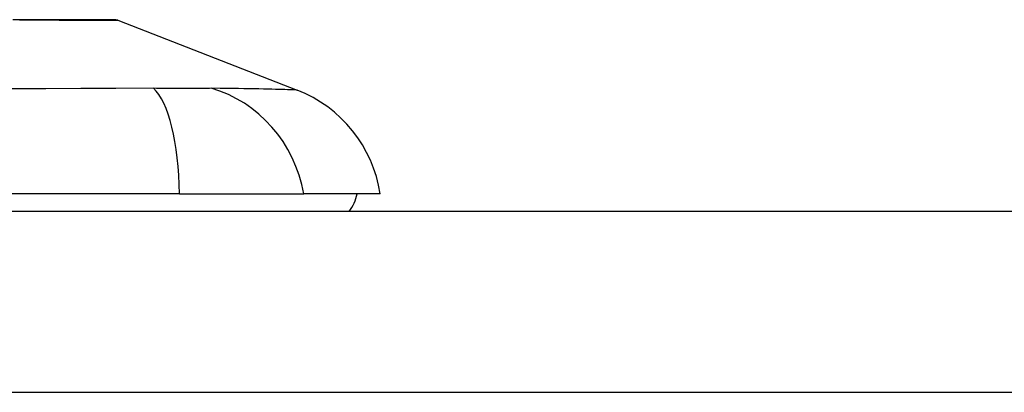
# Model space of a CAD drawing. Header units: inches. Extents: x 4 to 149, y 7 to 82.
# Tile 117 of 188: x 5.595 to 6.472, y 59.162 to 59.494. Entities that reach past the tile are written whole.
import ezdxf

# ---------------------------------------------------------------- set-up
doc = ezdxf.new("R2010")
doc.units = ezdxf.units.IN
doc.header["$MEASUREMENT"] = 0
doc.layers.add('Visible Edges(ANSI)', color=7, linetype='Continuous', lineweight=25)
doc.layers.add('Visible Tangent Edges(ANSI)', color=7, linetype='Continuous', lineweight=25)

msp = doc.modelspace()

# ---------------------------------------------------------------- linework, layer by layer
at = {"layer": 'Visible Edges(ANSI)'}
for p, q in [((5.68242, 59.49334), (5.84212, 59.43124)), ((5.7373, 59.33882), (4.91378, 59.33882)), ((5.7373, 59.33882), (5.84803, 59.33882)), ((5.91609, 59.33882), (5.84803, 59.33882)), ((27.65854, 59.32307), (4.06254, 59.32307))]:
    msp.add_line(p, q, dxfattribs=at)
at = {"layer": 'Visible Edges(ANSI)', "flags": 128}
msp.add_lwpolyline([(5.68066, 59.49368), (5.68023, 59.49368), (5.67894, 59.49368), (5.6768, 59.49369), (5.67381, 59.4937), (5.67001, 59.49371), (5.66538, 59.49373), (5.65992, 59.49374), (5.65364, 59.49376), (5.64655, 59.49378), (5.63868, 59.4938), (5.63006, 59.49382), (5.62073, 59.49384), (5.61072, 59.49386), (5.60004, 59.49388), (5.58871, 59.49389)], dxfattribs=at)
at = {"layer": 'Visible Edges(ANSI)'}
for centre, radius, start, end in [((5.68064, 59.48876), 0.00492, 68.74949, 89.79123), ((5.79931, 59.32116), 0.11811, 8.60095, 68.74949), ((5.85704, 59.3467), 0.03937, 323.1301, 348.46304)]:
    msp.add_arc(centre, radius, start, end, dxfattribs=at)
at = {"layer": 'Visible Tangent Edges(ANSI)'}
msp.add_line((4.06254, 59.16207), (27.65854, 59.16207), dxfattribs=at)
at = {"layer": 'Visible Tangent Edges(ANSI)', "flags": 128}
for points in [[(5.59476, 59.49372), (5.59657, 59.49372), (5.59837, 59.49371), (5.60016, 59.49371)], [(5.60016, 59.49371), (5.60658, 59.49369), (5.61278, 59.49367), (5.61875, 59.49365), (5.62448, 59.49363), (5.62998, 59.49361), (5.63522, 59.49359), (5.64022, 59.49357), (5.64495, 59.49355), (5.64943, 59.49353), (5.65363, 59.49351), (5.65755, 59.49349), (5.6612, 59.49347), (5.66456, 59.49345), (5.66764, 59.49344), (5.67043, 59.49342), (5.67293, 59.4934), (5.67514, 59.49339), (5.67707, 59.49338), (5.6787, 59.49337), (5.68003, 59.49336), (5.68108, 59.49335), (5.68182, 59.49335), (5.68227, 59.49334), (5.68242, 59.49334)], [(5.71414, 59.43278), (5.68057, 59.43259), (5.64954, 59.43249), (5.61818, 59.43236), (5.58653, 59.43221)], [(5.76548, 59.43278), (5.76412, 59.43275), (5.76268, 59.43273), (5.76117, 59.4327), (5.75958, 59.43268), (5.75792, 59.43266), (5.75619, 59.43264), (5.75438, 59.43263), (5.75251, 59.43262), (5.75056, 59.43261), (5.74854, 59.4326), (5.74645, 59.4326), (5.7443, 59.43259), (5.74209, 59.4326), (5.73982, 59.4326), (5.73749, 59.43261), (5.7351, 59.43262), (5.73265, 59.43263), (5.73015, 59.43264), (5.72759, 59.43266), (5.72498, 59.43268), (5.72232, 59.4327), (5.71963, 59.43273), (5.7169, 59.43275), (5.71414, 59.43278)], [(5.84212, 59.43124), (5.84198, 59.43124), (5.84157, 59.43126), (5.84089, 59.43129), (5.83994, 59.43132), (5.83872, 59.43137), (5.83723, 59.43142), (5.83548, 59.43149), (5.83346, 59.43156), (5.83119, 59.43163), (5.82865, 59.43171), (5.82585, 59.43179), (5.8228, 59.43188), (5.81951, 59.43196), (5.81596, 59.43205), (5.81217, 59.43213), (5.80815, 59.43221), (5.80389, 59.43229), (5.7994, 59.43236), (5.79469, 59.43243), (5.78976, 59.43249), (5.78461, 59.43254), (5.77926, 59.43259), (5.77369, 59.43263), (5.76548, 59.43278)]]:
    msp.add_lwpolyline(points, dxfattribs=at)
at = {"layer": 'Visible Tangent Edges(ANSI)'}
for centre, major_axis, ratio, start_param, end_param in [((5.69984, 59.31885), (0.0053, 0.11799), 0.314585, 4.896593, 6.033863), ((5.73781, 59.31885), (-0.01585, 0.11704), 0.948273, 4.754759, 5.892029)]:
    msp.add_ellipse(centre, major_axis=major_axis, ratio=ratio, start_param=start_param, end_param=end_param, dxfattribs=at)

doc.saveas('drawing.dxf')
